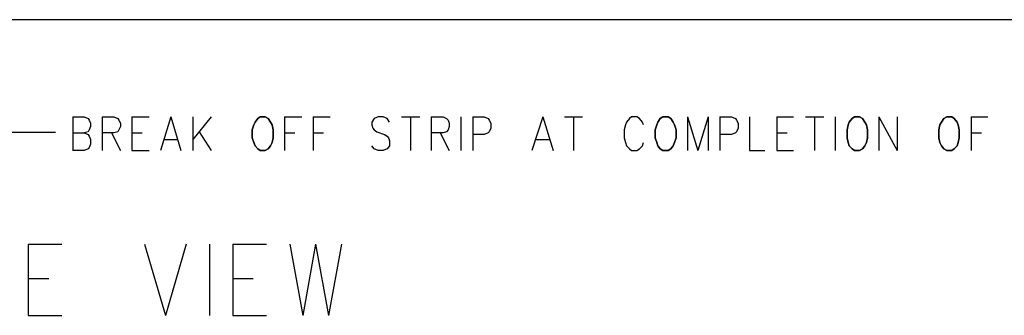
# Model space of a CAD drawing. Extents: x 11.9 to 28.1, y 10.8 to 21.2.
# Tile 7 of 56: x 17.43 to 19.158, y 13.116 to 13.636. Entities that reach past the tile are written whole.
import ezdxf

# ---------------------------------------------------------------- set-up
doc = ezdxf.new("R2010")
doc.units = 0
doc.layers.add('ASSYDWGTOP_pho', color=1, linetype='CONTINUOUS')

msp = doc.modelspace()

# ---------------------------------------------------------------- linework, layer by layer
at = {"layer": 'ASSYDWGTOP_pho'}
for points in [[(15.193, 13.636), (20.192, 13.636)], [(17.523, 13.465), (17.523, 13.406)], [(17.523, 13.465), (17.543, 13.465)], [(17.543, 13.465), (17.55, 13.462)], [(17.55, 13.462), (17.552, 13.459)], [(17.575, 13.465), (17.575, 13.406)], [(17.575, 13.465), (17.595, 13.465)], [(17.595, 13.465), (17.602, 13.462)], [(17.602, 13.462), (17.604, 13.459)], [(17.627, 13.465), (17.627, 13.406)], [(17.627, 13.465), (17.657, 13.465)], [(17.695, 13.465), (17.677, 13.406)], [(17.695, 13.465), (17.713, 13.406)], [(17.734, 13.465), (17.734, 13.406)], [(17.766, 13.465), (17.734, 13.425)], [(17.895, 13.465), (17.895, 13.406)], [(17.895, 13.465), (17.925, 13.465)], [(17.945, 13.465), (17.945, 13.406)], [(17.945, 13.465), (17.975, 13.465)], [(18.052, 13.462), (18.048, 13.456)], [(18.059, 13.465), (18.052, 13.462)], [(18.068, 13.465), (18.059, 13.465)], [(18.075, 13.462), (18.068, 13.465)], [(18.079, 13.456), (18.075, 13.462)], [(18.1, 13.465), (18.132, 13.465)], [(18.116, 13.465), (18.116, 13.406)], [(18.152, 13.465), (18.152, 13.406)], [(18.152, 13.465), (18.173, 13.465)], [(18.173, 13.465), (18.179, 13.462)], [(18.179, 13.462), (18.182, 13.459)], [(18.204, 13.465), (18.204, 13.406)], [(18.225, 13.465), (18.225, 13.406)], [(18.225, 13.465), (18.245, 13.465)], [(18.245, 13.465), (18.252, 13.462)], [(18.252, 13.462), (18.254, 13.459)], [(18.348, 13.465), (18.329, 13.406)], [(18.348, 13.465), (18.366, 13.406)], [(18.386, 13.465), (18.418, 13.465)], [(18.402, 13.465), (18.402, 13.406)], [(18.5, 13.462), (18.495, 13.456)], [(18.504, 13.465), (18.5, 13.462)], [(18.513, 13.465), (18.504, 13.465)], [(18.518, 13.462), (18.513, 13.465)], [(18.523, 13.456), (18.518, 13.462)], [(18.602, 13.465), (18.602, 13.406)], [(18.602, 13.465), (18.62, 13.406)], [(18.638, 13.465), (18.62, 13.406)], [(18.638, 13.465), (18.638, 13.406)], [(18.659, 13.465), (18.659, 13.406)], [(18.659, 13.465), (18.679, 13.465)], [(18.679, 13.465), (18.686, 13.462)], [(18.686, 13.462), (18.688, 13.459)], [(18.711, 13.465), (18.711, 13.406)], [(18.759, 13.465), (18.759, 13.406)], [(18.759, 13.465), (18.788, 13.465)], [(18.809, 13.465), (18.841, 13.465)], [(18.825, 13.465), (18.825, 13.406)], [(18.861, 13.465), (18.861, 13.406)], [(18.938, 13.465), (18.938, 13.406)], [(18.938, 13.465), (18.97, 13.406)], [(18.97, 13.465), (18.97, 13.406)], [(19.1, 13.465), (19.1, 13.406)], [(19.1, 13.465), (19.129, 13.465)], [(17.552, 13.459), (17.554, 13.454)], [(17.554, 13.448), (17.552, 13.442)], [(17.554, 13.454), (17.554, 13.448)], [(17.604, 13.459), (17.607, 13.454)], [(17.607, 13.448), (17.604, 13.442)], [(17.607, 13.454), (17.607, 13.448)], [(18.048, 13.456), (18.048, 13.451)], [(18.048, 13.451), (18.05, 13.445)], [(18.05, 13.445), (18.052, 13.442)], [(18.182, 13.459), (18.184, 13.454)], [(18.184, 13.448), (18.182, 13.442)], [(18.184, 13.454), (18.184, 13.448)], [(18.254, 13.459), (18.257, 13.454)], [(18.257, 13.445), (18.254, 13.439)], [(18.257, 13.454), (18.257, 13.445)], [(18.493, 13.451), (18.491, 13.442)], [(18.495, 13.456), (18.493, 13.451)], [(18.525, 13.451), (18.523, 13.456)], [(18.688, 13.459), (18.691, 13.454)], [(18.691, 13.445), (18.688, 13.439)], [(18.691, 13.454), (18.691, 13.445)], [(17.3, 13.438), (17.493, 13.438)], [(17.523, 13.437), (17.543, 13.437)], [(17.55, 13.439), (17.543, 13.437)], [(17.543, 13.437), (17.55, 13.434)], [(17.552, 13.442), (17.55, 13.439)], [(17.55, 13.434), (17.552, 13.431)], [(17.552, 13.431), (17.554, 13.425)], [(17.595, 13.437), (17.575, 13.437)], [(17.591, 13.437), (17.607, 13.406)], [(17.602, 13.439), (17.595, 13.437)], [(17.604, 13.442), (17.602, 13.439)], [(17.627, 13.437), (17.645, 13.437)], [(17.745, 13.439), (17.766, 13.406)], [(17.895, 13.437), (17.913, 13.437)], [(17.945, 13.437), (17.963, 13.437)], [(18.052, 13.442), (18.057, 13.439)], [(18.057, 13.439), (18.07, 13.434)], [(18.07, 13.434), (18.075, 13.431)], [(18.075, 13.431), (18.077, 13.428)], [(18.077, 13.428), (18.079, 13.423)], [(18.173, 13.437), (18.152, 13.437)], [(18.168, 13.437), (18.184, 13.406)], [(18.179, 13.439), (18.173, 13.437)], [(18.182, 13.442), (18.179, 13.439)], [(18.245, 13.434), (18.225, 13.434)], [(18.252, 13.437), (18.245, 13.434)], [(18.254, 13.439), (18.252, 13.437)], [(18.491, 13.442), (18.491, 13.428)], [(18.491, 13.428), (18.493, 13.42)], [(18.679, 13.434), (18.659, 13.434)], [(18.686, 13.437), (18.679, 13.434)], [(18.688, 13.439), (18.686, 13.437)], [(18.759, 13.437), (18.777, 13.437)], [(19.1, 13.437), (19.118, 13.437)], [(17.552, 13.411), (17.55, 13.409)], [(17.554, 13.417), (17.552, 13.411)], [(17.554, 13.425), (17.554, 13.417)], [(17.684, 13.425), (17.707, 13.425)], [(18.052, 13.409), (18.048, 13.414)], [(18.079, 13.414), (18.075, 13.409)], [(18.079, 13.423), (18.079, 13.414)], [(18.336, 13.425), (18.359, 13.425)], [(18.493, 13.42), (18.495, 13.414)], [(18.495, 13.414), (18.5, 13.409)], [(18.518, 13.409), (18.523, 13.414)], [(18.523, 13.414), (18.525, 13.42)], [(17.543, 13.406), (17.523, 13.406)], [(17.55, 13.409), (17.543, 13.406)], [(17.627, 13.406), (17.657, 13.406)], [(18.059, 13.406), (18.052, 13.409)], [(18.068, 13.406), (18.059, 13.406)], [(18.075, 13.409), (18.068, 13.406)], [(18.5, 13.409), (18.504, 13.406)], [(18.504, 13.406), (18.513, 13.406)], [(18.513, 13.406), (18.518, 13.409)], [(18.711, 13.406), (18.738, 13.406)], [(18.759, 13.406), (18.788, 13.406)], [(17.445, 13.241), (17.445, 13.116)], [(17.445, 13.241), (17.504, 13.241)], [(17.649, 13.241), (17.686, 13.116)], [(17.722, 13.241), (17.686, 13.116)], [(17.763, 13.241), (17.763, 13.116)], [(17.804, 13.241), (17.804, 13.116)], [(17.804, 13.241), (17.863, 13.241)], [(17.904, 13.241), (17.927, 13.116)], [(17.949, 13.241), (17.927, 13.116)], [(17.949, 13.241), (17.972, 13.116)], [(17.995, 13.241), (17.972, 13.116)], [(17.445, 13.181), (17.481, 13.181)], [(17.804, 13.181), (17.84, 13.181)], [(17.445, 13.116), (17.504, 13.116)], [(17.804, 13.116), (17.863, 13.116)]]:
    msp.add_lwpolyline(points, dxfattribs=at)
for points in [[(17.848, 13.462), (17.843, 13.456)], [(17.852, 13.465), (17.848, 13.462)], [(17.861, 13.465), (17.852, 13.465)], [(17.866, 13.462), (17.861, 13.465)], [(17.87, 13.456), (17.866, 13.462)], [(18.554, 13.462), (18.55, 13.456)], [(18.559, 13.465), (18.554, 13.462)], [(18.568, 13.465), (18.559, 13.465)], [(18.573, 13.462), (18.568, 13.465)], [(18.577, 13.456), (18.573, 13.462)], [(18.891, 13.462), (18.886, 13.456)], [(18.895, 13.465), (18.891, 13.462)], [(18.904, 13.465), (18.895, 13.465)], [(18.909, 13.462), (18.904, 13.465)], [(18.913, 13.456), (18.909, 13.462)], [(19.052, 13.462), (19.048, 13.456)], [(19.057, 13.465), (19.052, 13.462)], [(19.066, 13.465), (19.057, 13.465)], [(19.07, 13.462), (19.066, 13.465)], [(19.075, 13.456), (19.07, 13.462)], [(17.841, 13.451), (17.838, 13.442)], [(17.843, 13.456), (17.841, 13.451)], [(17.873, 13.451), (17.87, 13.456)], [(17.875, 13.442), (17.873, 13.451)], [(18.548, 13.451), (18.545, 13.442)], [(18.55, 13.456), (18.548, 13.451)], [(18.579, 13.451), (18.577, 13.456)], [(18.582, 13.442), (18.579, 13.451)], [(18.884, 13.451), (18.882, 13.442)], [(18.886, 13.456), (18.884, 13.451)], [(18.916, 13.451), (18.913, 13.456)], [(18.918, 13.442), (18.916, 13.451)], [(19.045, 13.451), (19.043, 13.442)], [(19.048, 13.456), (19.045, 13.451)], [(19.077, 13.451), (19.075, 13.456)], [(19.079, 13.442), (19.077, 13.451)], [(17.838, 13.442), (17.838, 13.428)], [(17.838, 13.428), (17.841, 13.42)], [(17.873, 13.42), (17.875, 13.428)], [(17.875, 13.428), (17.875, 13.442)], [(18.545, 13.442), (18.545, 13.428)], [(18.545, 13.428), (18.548, 13.42)], [(18.579, 13.42), (18.582, 13.428)], [(18.582, 13.428), (18.582, 13.442)], [(18.882, 13.442), (18.882, 13.428)], [(18.882, 13.428), (18.884, 13.42)], [(18.916, 13.42), (18.918, 13.428)], [(18.918, 13.428), (18.918, 13.442)], [(19.043, 13.442), (19.043, 13.428)], [(19.043, 13.428), (19.045, 13.42)], [(19.077, 13.42), (19.079, 13.428)], [(19.079, 13.428), (19.079, 13.442)], [(17.841, 13.42), (17.843, 13.414)], [(17.843, 13.414), (17.848, 13.409)], [(17.866, 13.409), (17.87, 13.414)], [(17.87, 13.414), (17.873, 13.42)], [(18.548, 13.42), (18.55, 13.414)], [(18.55, 13.414), (18.554, 13.409)], [(18.573, 13.409), (18.577, 13.414)], [(18.577, 13.414), (18.579, 13.42)], [(18.884, 13.42), (18.886, 13.414)], [(18.886, 13.414), (18.891, 13.409)], [(18.909, 13.409), (18.913, 13.414)], [(18.913, 13.414), (18.916, 13.42)], [(19.045, 13.42), (19.048, 13.414)], [(19.048, 13.414), (19.052, 13.409)], [(19.07, 13.409), (19.075, 13.414)], [(19.075, 13.414), (19.077, 13.42)], [(17.848, 13.409), (17.852, 13.406)], [(17.852, 13.406), (17.861, 13.406)], [(17.861, 13.406), (17.866, 13.409)], [(18.554, 13.409), (18.559, 13.406)], [(18.559, 13.406), (18.568, 13.406)], [(18.568, 13.406), (18.573, 13.409)], [(18.891, 13.409), (18.895, 13.406)], [(18.895, 13.406), (18.904, 13.406)], [(18.904, 13.406), (18.909, 13.409)], [(19.052, 13.409), (19.057, 13.406)], [(19.057, 13.406), (19.066, 13.406)], [(19.066, 13.406), (19.07, 13.409)]]:
    msp.add_lwpolyline(points, close=True, dxfattribs=at)

doc.saveas('drawing.dxf')
